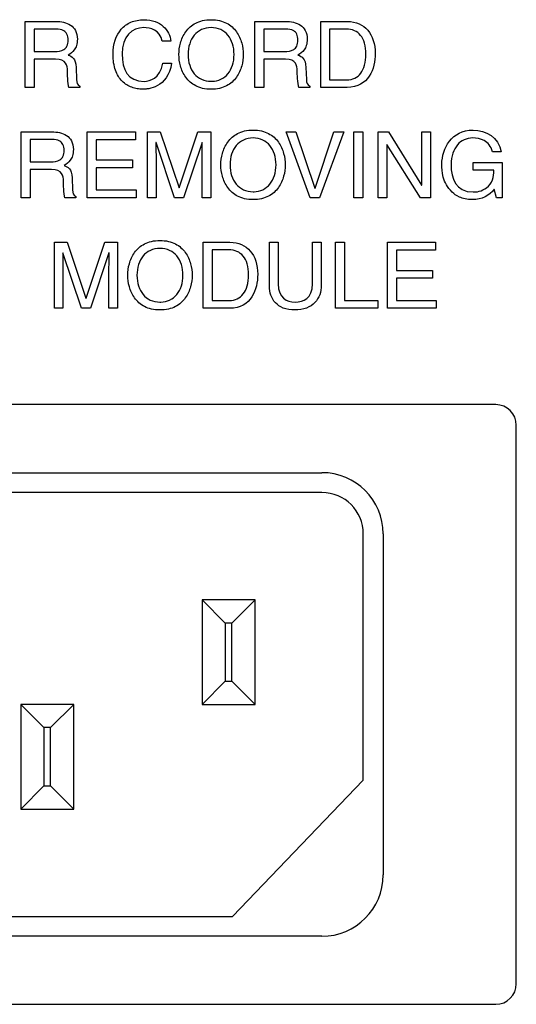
# Model space of a CAD drawing. Header units: inches. Extents: x 0 to 34, y 0 to 22.
# Tile 67 of 76: x 28.283 to 28.658, y 16.067 to 16.811. Entities that reach past the tile are written whole.
import ezdxf

# ---------------------------------------------------------------- set-up
doc = ezdxf.new("R2010")
doc.units = ezdxf.units.IN
doc.header["$LTSCALE"] = 1.87
doc.header["$MEASUREMENT"] = 0
doc.layers.get('0').update_dxf_attribs({"linetype": 'CONTINUOUS'})
doc.layers.add('DATUMCURVES', color=7, linetype='CONTINUOUS')

msp = doc.modelspace()

# ---------------------------------------------------------------- linework, layer by layer
at = {"color": 7, "linetype": 'CONTINUOUS'}
for p, q in [((28.64219, 16.51993), (27.96453, 16.51994)), ((28.65769, 16.08268), (28.65769, 16.50443)), ((28.09611, 16.46856), (28.51086, 16.46856)), ((28.51086, 16.45356), (28.09611, 16.45356)), ((28.54211, 16.23628), (28.54211, 16.42231)), ((28.55711, 16.42231), (28.55711, 16.16481)), ((28.42036, 16.37256), (28.42036, 16.29356)), ((28.43786, 16.35506), (28.42036, 16.37256)), ((28.46036, 16.37256), (28.42036, 16.37256)), ((28.44286, 16.35506), (28.46036, 16.37256)), ((28.46036, 16.29356), (28.46036, 16.37256)), ((28.43786, 16.35506), (28.43786, 16.31106)), ((28.44286, 16.35506), (28.43786, 16.35506)), ((28.44286, 16.31106), (28.44286, 16.35506)), ((28.43786, 16.31106), (28.42036, 16.29356)), ((28.43786, 16.31106), (28.44286, 16.31106)), ((28.44286, 16.31106), (28.46036, 16.29356)), ((28.28336, 16.29356), (28.28336, 16.21456)), ((28.30086, 16.27606), (28.28336, 16.29356)), ((28.32336, 16.29356), (28.28336, 16.29356)), ((28.30586, 16.27606), (28.32336, 16.29356)), ((28.32336, 16.21456), (28.32336, 16.29356)), ((28.42036, 16.29356), (28.46036, 16.29356)), ((28.30086, 16.27606), (28.30086, 16.23206)), ((28.30586, 16.27606), (28.30086, 16.27606)), ((28.30586, 16.23206), (28.30586, 16.27606)), ((28.44337, 16.13356), (28.54211, 16.23628)), ((28.30086, 16.23206), (28.28336, 16.21456)), ((28.30086, 16.23206), (28.30586, 16.23206)), ((28.30586, 16.23206), (28.32336, 16.21456)), ((28.28336, 16.21456), (28.32336, 16.21456)), ((28.16334, 16.13356), (28.44337, 16.13356)), ((28.51086, 16.11856), (28.09611, 16.11856)), ((27.96452, 16.06719), (28.64219, 16.06718))]:
    msp.add_line(p, q, dxfattribs=at)
for centre, radius, start, end in [((28.64219, 16.50443), 0.0155, 359.99914, 89.99914), ((28.51086, 16.42231), 0.04625, 359.99914, 89.99914), ((28.51086, 16.42231), 0.03125, 359.99914, 89.99914), ((28.51086, 16.16481), 0.04625, 269.99914, 359.99914), ((28.64219, 16.08268), 0.0155, 269.99914, 359.99914)]:
    msp.add_arc(centre, radius, start, end, dxfattribs=at)
at = {"layer": 'DATUMCURVES', "color": 40, "linetype": 'CONTINUOUS'}
for points in [[(28.28664, 16.75936, 3.55992), (28.28664, 16.75936, 3.55992), (28.28664, 16.80923, 3.55992), (28.28664, 16.80923, 3.55992)], [(28.28664, 16.80923, 3.55992), (28.28664, 16.80923, 3.55992), (28.3097, 16.80923, 3.55992), (28.3097, 16.80923, 3.55992)], [(28.46025, 16.75936, 3.55992), (28.46025, 16.75936, 3.55992), (28.46025, 16.80922, 3.55992), (28.46025, 16.80922, 3.55992)], [(28.46025, 16.80922, 3.55992), (28.46025, 16.80922, 3.55992), (28.48331, 16.80922, 3.55992), (28.48331, 16.80922, 3.55992)], [(28.5099, 16.80922, 3.55992), (28.5099, 16.80922, 3.55992), (28.53011, 16.80922, 3.55992), (28.53011, 16.80922, 3.55992)], [(28.5099, 16.75936, 3.55992), (28.5099, 16.75936, 3.55992), (28.5099, 16.80922, 3.55992), (28.5099, 16.80922, 3.55992)], [(28.31018, 16.80346, 3.55992), (28.31018, 16.80346, 3.55992), (28.29338, 16.80346, 3.55992), (28.29338, 16.80346, 3.55992)], [(28.29338, 16.80346, 3.55992), (28.29338, 16.80346, 3.55992), (28.29338, 16.78652, 3.55992), (28.29338, 16.78652, 3.55992)], [(28.37629, 16.80457, 3.55992), (28.36726, 16.80457, 3.55992), (28.35997, 16.7979, 3.55992), (28.35997, 16.78478, 3.55992)], [(28.39025, 16.79422, 3.55992), (28.38837, 16.80297, 3.55992), (28.38108, 16.80457, 3.55992), (28.37629, 16.80457, 3.55992)], [(28.48379, 16.80346, 3.55992), (28.48379, 16.80346, 3.55992), (28.46699, 16.80346, 3.55992), (28.46699, 16.80346, 3.55992)], [(28.46699, 16.80346, 3.55992), (28.46699, 16.80346, 3.55992), (28.46699, 16.78651, 3.55992), (28.46699, 16.78651, 3.55992)], [(28.52921, 16.80346, 3.55992), (28.52921, 16.80346, 3.55992), (28.51664, 16.80346, 3.55992), (28.51664, 16.80346, 3.55992)], [(28.51664, 16.80346, 3.55992), (28.51664, 16.80346, 3.55992), (28.51664, 16.76512, 3.55992), (28.51664, 16.76512, 3.55992)], [(28.39678, 16.79422, 3.55992), (28.39678, 16.79422, 3.55992), (28.39025, 16.79422, 3.55992), (28.39025, 16.79422, 3.55992)], [(28.29338, 16.78652, 3.55992), (28.29338, 16.78652, 3.55992), (28.309, 16.78652, 3.55992), (28.309, 16.78652, 3.55992)], [(28.46699, 16.78651, 3.55992), (28.46699, 16.78651, 3.55992), (28.48261, 16.78651, 3.55992), (28.48261, 16.78651, 3.55992)], [(28.3097, 16.78075, 3.55992), (28.3097, 16.78075, 3.55992), (28.29338, 16.78075, 3.55992), (28.29338, 16.78075, 3.55992)], [(28.29338, 16.78075, 3.55992), (28.29338, 16.78075, 3.55992), (28.29338, 16.75936, 3.55992), (28.29338, 16.75936, 3.55992)], [(28.31858, 16.77186, 3.55992), (28.31858, 16.77596, 3.55992), (28.31775, 16.78075, 3.55992), (28.3097, 16.78075, 3.55992)], [(28.31914, 16.78388, 3.55992), (28.32199, 16.78269, 3.55992), (28.32483, 16.78145, 3.55992), (28.32511, 16.7745, 3.55992)], [(28.35997, 16.78478, 3.55992), (28.35997, 16.77304, 3.55992), (28.36414, 16.76401, 3.55992), (28.3765, 16.76401, 3.55992)], [(28.46699, 16.78075, 3.55992), (28.46699, 16.78075, 3.55992), (28.46698, 16.75936, 3.55992), (28.46698, 16.75936, 3.55992)], [(28.48331, 16.78075, 3.55992), (28.48331, 16.78075, 3.55992), (28.46699, 16.78075, 3.55992), (28.46699, 16.78075, 3.55992)], [(28.49219, 16.77186, 3.55992), (28.49219, 16.77596, 3.55992), (28.49136, 16.78075, 3.55992), (28.48331, 16.78075, 3.55992)], [(28.49275, 16.78387, 3.55992), (28.4956, 16.78269, 3.55992), (28.49844, 16.78144, 3.55992), (28.49872, 16.7745, 3.55992)], [(28.31976, 16.75936, 3.55992), (28.31879, 16.76242, 3.55992), (28.31858, 16.76999, 3.55992), (28.31858, 16.77186, 3.55992)], [(28.32511, 16.7745, 3.55992), (28.32511, 16.7745, 3.55992), (28.32553, 16.76547, 3.55992), (28.32553, 16.76547, 3.55992)], [(28.3765, 16.76401, 3.55992), (28.38087, 16.76401, 3.55992), (28.38845, 16.7661, 3.55992), (28.39073, 16.7777, 3.55992)], [(28.39073, 16.7777, 3.55992), (28.39073, 16.7777, 3.55992), (28.39727, 16.7777, 3.55992), (28.39727, 16.7777, 3.55992)], [(28.49337, 16.75936, 3.55992), (28.4924, 16.76241, 3.55992), (28.49219, 16.76998, 3.55992), (28.49219, 16.77186, 3.55992)], [(28.49872, 16.7745, 3.55992), (28.49872, 16.7745, 3.55992), (28.49914, 16.76547, 3.55992), (28.49914, 16.76547, 3.55992)], [(28.32553, 16.76547, 3.55992), (28.3256, 16.7627, 3.55992), (28.32595, 16.76165, 3.55992), (28.32803, 16.76047, 3.55992)], [(28.49914, 16.76547, 3.55992), (28.49921, 16.76269, 3.55992), (28.49955, 16.76165, 3.55992), (28.50164, 16.76047, 3.55992)], [(28.51664, 16.76512, 3.55992), (28.51664, 16.76512, 3.55992), (28.52969, 16.76512, 3.55992), (28.52969, 16.76512, 3.55992)], [(28.29338, 16.75936, 3.55992), (28.29338, 16.75936, 3.55992), (28.28664, 16.75936, 3.55992), (28.28664, 16.75936, 3.55992)], [(28.32803, 16.75936, 3.55992), (28.32803, 16.75936, 3.55992), (28.31976, 16.75936, 3.55992), (28.31976, 16.75936, 3.55992)], [(28.32803, 16.76047, 3.55992), (28.32803, 16.76047, 3.55992), (28.32803, 16.75936, 3.55992), (28.32803, 16.75936, 3.55992)], [(28.46698, 16.75936, 3.55992), (28.46698, 16.75936, 3.55992), (28.46025, 16.75936, 3.55992), (28.46025, 16.75936, 3.55992)], [(28.50164, 16.75936, 3.55992), (28.50164, 16.75936, 3.55992), (28.49337, 16.75936, 3.55992), (28.49337, 16.75936, 3.55992)], [(28.50164, 16.76047, 3.55992), (28.50164, 16.76047, 3.55992), (28.50164, 16.75936, 3.55992), (28.50164, 16.75936, 3.55992)], [(28.52983, 16.75936, 3.55992), (28.52983, 16.75936, 3.55992), (28.5099, 16.75936, 3.55992), (28.5099, 16.75936, 3.55992)], [(28.28362, 16.67603, 3.55992), (28.28362, 16.67603, 3.55992), (28.28362, 16.72589, 3.55992), (28.28362, 16.72589, 3.55992)], [(28.28362, 16.72589, 3.55992), (28.28362, 16.72589, 3.55992), (28.30667, 16.72589, 3.55992), (28.30667, 16.72589, 3.55992)], [(28.33361, 16.67603, 3.55992), (28.33361, 16.67603, 3.55992), (28.33362, 16.72589, 3.55992), (28.33362, 16.72589, 3.55992)], [(28.33362, 16.72589, 3.55992), (28.33362, 16.72589, 3.55992), (28.36993, 16.72589, 3.55992), (28.36993, 16.72589, 3.55992)], [(28.36993, 16.72589, 3.55992), (28.36993, 16.72589, 3.55992), (28.36993, 16.71992, 3.55992), (28.36993, 16.71992, 3.55992)], [(28.37903, 16.67603, 3.55992), (28.37903, 16.67603, 3.55992), (28.37903, 16.72589, 3.55992), (28.37903, 16.72589, 3.55992)], [(28.37903, 16.72589, 3.55992), (28.37903, 16.72589, 3.55992), (28.38869, 16.72589, 3.55992), (28.38869, 16.72589, 3.55992)], [(28.38869, 16.72589, 3.55992), (28.38869, 16.72589, 3.55992), (28.40292, 16.68373, 3.55992), (28.40292, 16.68373, 3.55992)], [(28.40306, 16.68373, 3.55992), (28.40306, 16.68373, 3.55992), (28.41723, 16.72589, 3.55992), (28.41723, 16.72589, 3.55992)], [(28.41723, 16.72589, 3.55992), (28.41723, 16.72589, 3.55992), (28.42681, 16.72589, 3.55992), (28.42681, 16.72589, 3.55992)], [(28.42681, 16.72589, 3.55992), (28.42681, 16.72589, 3.55992), (28.42681, 16.67603, 3.55992), (28.42681, 16.67603, 3.55992)], [(28.50195, 16.67603, 3.55992), (28.50195, 16.67603, 3.55992), (28.48376, 16.72589, 3.55992), (28.48376, 16.72589, 3.55992)], [(28.48376, 16.72589, 3.55992), (28.48376, 16.72589, 3.55992), (28.49126, 16.72589, 3.55992), (28.49126, 16.72589, 3.55992)], [(28.49126, 16.72589, 3.55992), (28.49126, 16.72589, 3.55992), (28.50549, 16.68339, 3.55992), (28.50549, 16.68339, 3.55992)], [(28.50563, 16.68339, 3.55992), (28.50563, 16.68339, 3.55992), (28.51973, 16.72589, 3.55992), (28.51973, 16.72589, 3.55992)], [(28.5273, 16.72589, 3.55992), (28.5273, 16.72589, 3.55992), (28.5091, 16.67603, 3.55992), (28.5091, 16.67603, 3.55992)], [(28.51973, 16.72589, 3.55992), (28.51973, 16.72589, 3.55992), (28.5273, 16.72589, 3.55992), (28.5273, 16.72589, 3.55992)], [(28.535, 16.67603, 3.55992), (28.535, 16.67603, 3.55992), (28.535, 16.72589, 3.55992), (28.535, 16.72589, 3.55992)], [(28.535, 16.72589, 3.55992), (28.535, 16.72589, 3.55992), (28.54174, 16.72589, 3.55992), (28.54174, 16.72589, 3.55992)], [(28.54174, 16.72589, 3.55992), (28.54174, 16.72589, 3.55992), (28.54174, 16.67603, 3.55992), (28.54174, 16.67603, 3.55992)], [(28.55327, 16.67603, 3.55992), (28.55327, 16.67603, 3.55992), (28.55327, 16.72589, 3.55992), (28.55327, 16.72589, 3.55992)], [(28.55327, 16.72589, 3.55992), (28.55327, 16.72589, 3.55992), (28.56125, 16.72589, 3.55992), (28.56125, 16.72589, 3.55992)], [(28.56125, 16.72589, 3.55992), (28.56125, 16.72589, 3.55992), (28.58619, 16.68561, 3.55992), (28.58619, 16.68561, 3.55992)], [(28.58632, 16.72589, 3.55992), (28.58632, 16.72589, 3.55992), (28.59285, 16.72589, 3.55992), (28.59285, 16.72589, 3.55992)], [(28.58632, 16.68561, 3.55992), (28.58632, 16.68561, 3.55992), (28.58632, 16.72589, 3.55992), (28.58632, 16.72589, 3.55992)], [(28.59285, 16.72589, 3.55992), (28.59285, 16.72589, 3.55992), (28.59285, 16.67603, 3.55992), (28.59285, 16.67603, 3.55992)], [(28.60146, 16.70137, 3.55992), (28.60146, 16.71352, 3.55992), (28.60882, 16.72721, 3.55992), (28.62507, 16.72721, 3.55992)], [(28.62507, 16.72721, 3.55992), (28.63438, 16.72721, 3.55992), (28.64473, 16.72193, 3.55992), (28.64618, 16.71075, 3.55992)], [(28.30716, 16.72013, 3.55992), (28.30716, 16.72013, 3.55992), (28.29035, 16.72013, 3.55992), (28.29035, 16.72013, 3.55992)], [(28.29035, 16.72013, 3.55992), (28.29035, 16.72013, 3.55992), (28.29035, 16.70318, 3.55992), (28.29035, 16.70318, 3.55992)], [(28.36993, 16.71992, 3.55992), (28.36993, 16.71992, 3.55992), (28.34035, 16.71992, 3.55992), (28.34035, 16.71992, 3.55992)], [(28.34035, 16.71992, 3.55992), (28.34035, 16.71992, 3.55992), (28.34035, 16.70464, 3.55992), (28.34035, 16.70464, 3.55992)], [(28.38556, 16.71783, 3.55992), (28.38556, 16.71783, 3.55992), (28.38542, 16.71783, 3.55992), (28.38542, 16.71783, 3.55992)], [(28.38542, 16.71783, 3.55992), (28.38542, 16.71325, 3.55992), (28.38556, 16.70693, 3.55992), (28.38556, 16.70547, 3.55992)], [(28.39959, 16.67603, 3.55992), (28.39959, 16.67603, 3.55992), (28.38556, 16.71783, 3.55992), (28.38556, 16.71783, 3.55992)], [(28.42028, 16.7179, 3.55992), (28.42028, 16.7179, 3.55992), (28.40625, 16.67603, 3.55992), (28.40625, 16.67603, 3.55992)], [(28.42028, 16.70547, 3.55992), (28.42028, 16.70693, 3.55992), (28.42042, 16.71325, 3.55992), (28.42042, 16.7179, 3.55992)], [(28.42042, 16.7179, 3.55992), (28.42042, 16.7179, 3.55992), (28.42028, 16.7179, 3.55992), (28.42028, 16.7179, 3.55992)], [(28.55993, 16.7163, 3.55992), (28.55993, 16.7163, 3.55992), (28.55979, 16.7163, 3.55992), (28.55979, 16.7163, 3.55992)], [(28.55979, 16.7163, 3.55992), (28.55979, 16.7163, 3.55992), (28.55979, 16.67603, 3.55992), (28.55979, 16.67603, 3.55992)], [(28.58528, 16.67603, 3.55992), (28.58528, 16.67603, 3.55992), (28.55993, 16.7163, 3.55992), (28.55993, 16.7163, 3.55992)], [(28.34035, 16.70464, 3.55992), (28.34035, 16.70464, 3.55992), (28.36764, 16.70464, 3.55992), (28.36764, 16.70464, 3.55992)], [(28.36764, 16.70464, 3.55992), (28.36764, 16.70464, 3.55992), (28.36764, 16.69867, 3.55992), (28.36764, 16.69867, 3.55992)], [(28.38556, 16.70547, 3.55992), (28.38556, 16.70547, 3.55992), (28.38556, 16.67603, 3.55992), (28.38556, 16.67603, 3.55992)], [(28.42028, 16.67603, 3.55992), (28.42028, 16.67603, 3.55992), (28.42028, 16.70547, 3.55992), (28.42028, 16.70547, 3.55992)], [(28.64618, 16.71075, 3.55992), (28.64618, 16.71075, 3.55992), (28.63966, 16.71075, 3.55992), (28.63966, 16.71075, 3.55992)], [(28.29035, 16.70318, 3.55992), (28.29035, 16.70318, 3.55992), (28.30598, 16.70318, 3.55992), (28.30598, 16.70318, 3.55992)], [(28.30667, 16.69742, 3.55992), (28.30667, 16.69742, 3.55992), (28.29035, 16.69742, 3.55992), (28.29035, 16.69742, 3.55992)], [(28.29035, 16.69742, 3.55992), (28.29035, 16.69742, 3.55992), (28.29035, 16.67603, 3.55992), (28.29035, 16.67603, 3.55992)], [(28.31556, 16.68853, 3.55992), (28.31556, 16.69263, 3.55992), (28.31473, 16.69742, 3.55992), (28.30667, 16.69742, 3.55992)], [(28.31612, 16.70054, 3.55992), (28.31896, 16.69936, 3.55992), (28.32181, 16.69811, 3.55992), (28.32209, 16.69117, 3.55992)], [(28.36764, 16.69867, 3.55992), (28.36764, 16.69867, 3.55992), (28.34035, 16.69867, 3.55992), (28.34035, 16.69867, 3.55992)], [(28.34035, 16.69867, 3.55992), (28.34035, 16.69867, 3.55992), (28.34035, 16.682, 3.55992), (28.34035, 16.682, 3.55992)], [(28.60841, 16.70103, 3.55992), (28.60841, 16.69089, 3.55992), (28.61174, 16.68047, 3.55992), (28.625, 16.68047, 3.55992)], [(28.62514, 16.70269, 3.55992), (28.62514, 16.70269, 3.55992), (28.64702, 16.70269, 3.55992), (28.64702, 16.70269, 3.55992)], [(28.62514, 16.69693, 3.55992), (28.62514, 16.69693, 3.55992), (28.62514, 16.70269, 3.55992), (28.62514, 16.70269, 3.55992)], [(28.6407, 16.69693, 3.55992), (28.6407, 16.69693, 3.55992), (28.62514, 16.69693, 3.55992), (28.62514, 16.69693, 3.55992)], [(28.64702, 16.70269, 3.55992), (28.64702, 16.70269, 3.55992), (28.64702, 16.67602, 3.55992), (28.64702, 16.67602, 3.55992)], [(28.32209, 16.69117, 3.55992), (28.32209, 16.69117, 3.55992), (28.32251, 16.68214, 3.55992), (28.32251, 16.68214, 3.55992)], [(28.31674, 16.67603, 3.55992), (28.31577, 16.67908, 3.55992), (28.31556, 16.68665, 3.55992), (28.31556, 16.68853, 3.55992)], [(28.32251, 16.68214, 3.55992), (28.32257, 16.67936, 3.55992), (28.32292, 16.67832, 3.55992), (28.325, 16.67714, 3.55992)], [(28.34035, 16.682, 3.55992), (28.34035, 16.682, 3.55992), (28.37042, 16.682, 3.55992), (28.37042, 16.682, 3.55992)], [(28.37042, 16.682, 3.55992), (28.37042, 16.682, 3.55992), (28.37042, 16.67603, 3.55992), (28.37042, 16.67603, 3.55992)], [(28.40292, 16.68373, 3.55992), (28.40292, 16.68373, 3.55992), (28.40306, 16.68373, 3.55992), (28.40306, 16.68373, 3.55992)], [(28.50549, 16.68339, 3.55992), (28.50549, 16.68339, 3.55992), (28.50563, 16.68339, 3.55992), (28.50563, 16.68339, 3.55992)], [(28.58619, 16.68561, 3.55992), (28.58619, 16.68561, 3.55992), (28.58632, 16.68561, 3.55992), (28.58632, 16.68561, 3.55992)], [(28.64105, 16.68248, 3.55992), (28.63764, 16.67776, 3.55992), (28.63139, 16.67471, 3.55992), (28.62459, 16.67471, 3.55992)], [(28.64264, 16.67602, 3.55992), (28.64264, 16.67602, 3.55992), (28.64105, 16.68248, 3.55992), (28.64105, 16.68248, 3.55992)], [(28.29035, 16.67603, 3.55992), (28.29035, 16.67603, 3.55992), (28.28362, 16.67603, 3.55992), (28.28362, 16.67603, 3.55992)], [(28.325, 16.67603, 3.55992), (28.325, 16.67603, 3.55992), (28.31674, 16.67603, 3.55992), (28.31674, 16.67603, 3.55992)], [(28.325, 16.67714, 3.55992), (28.325, 16.67714, 3.55992), (28.325, 16.67603, 3.55992), (28.325, 16.67603, 3.55992)], [(28.37042, 16.67603, 3.55992), (28.37042, 16.67603, 3.55992), (28.33361, 16.67603, 3.55992), (28.33361, 16.67603, 3.55992)], [(28.38556, 16.67603, 3.55992), (28.38556, 16.67603, 3.55992), (28.37903, 16.67603, 3.55992), (28.37903, 16.67603, 3.55992)], [(28.40625, 16.67603, 3.55992), (28.40625, 16.67603, 3.55992), (28.39959, 16.67603, 3.55992), (28.39959, 16.67603, 3.55992)], [(28.42681, 16.67603, 3.55992), (28.42681, 16.67603, 3.55992), (28.42028, 16.67603, 3.55992), (28.42028, 16.67603, 3.55992)], [(28.5091, 16.67603, 3.55992), (28.5091, 16.67603, 3.55992), (28.50195, 16.67603, 3.55992), (28.50195, 16.67603, 3.55992)], [(28.54174, 16.67603, 3.55992), (28.54174, 16.67603, 3.55992), (28.535, 16.67603, 3.55992), (28.535, 16.67603, 3.55992)], [(28.55979, 16.67603, 3.55992), (28.55979, 16.67603, 3.55992), (28.55327, 16.67603, 3.55992), (28.55327, 16.67603, 3.55992)], [(28.59285, 16.67603, 3.55992), (28.59285, 16.67603, 3.55992), (28.58528, 16.67603, 3.55992), (28.58528, 16.67603, 3.55992)], [(28.64702, 16.67602, 3.55992), (28.64702, 16.67602, 3.55992), (28.64264, 16.67602, 3.55992), (28.64264, 16.67602, 3.55992)], [(28.30872, 16.5927, 3.55992), (28.30872, 16.5927, 3.55992), (28.30872, 16.64256, 3.55992), (28.30872, 16.64256, 3.55992)], [(28.30872, 16.64256, 3.55992), (28.30872, 16.64256, 3.55992), (28.31837, 16.64256, 3.55992), (28.31837, 16.64256, 3.55992)], [(28.31837, 16.64256, 3.55992), (28.31837, 16.64256, 3.55992), (28.33261, 16.6004, 3.55992), (28.33261, 16.6004, 3.55992)], [(28.33275, 16.6004, 3.55992), (28.33275, 16.6004, 3.55992), (28.34692, 16.64256, 3.55992), (28.34692, 16.64256, 3.55992)], [(28.34692, 16.64256, 3.55992), (28.34692, 16.64256, 3.55992), (28.3565, 16.64256, 3.55992), (28.3565, 16.64256, 3.55992)], [(28.3565, 16.64256, 3.55992), (28.3565, 16.64256, 3.55992), (28.3565, 16.5927, 3.55992), (28.3565, 16.5927, 3.55992)], [(28.42115, 16.64256, 3.55992), (28.42115, 16.64256, 3.55992), (28.44136, 16.64256, 3.55992), (28.44136, 16.64256, 3.55992)], [(28.42115, 16.59269, 3.55992), (28.42115, 16.59269, 3.55992), (28.42115, 16.64256, 3.55992), (28.42115, 16.64256, 3.55992)], [(28.44046, 16.63679, 3.55992), (28.44046, 16.63679, 3.55992), (28.42789, 16.63679, 3.55992), (28.42789, 16.63679, 3.55992)], [(28.42789, 16.63679, 3.55992), (28.42789, 16.63679, 3.55992), (28.42789, 16.59846, 3.55992), (28.42789, 16.59846, 3.55992)], [(28.47115, 16.60929, 3.55992), (28.47115, 16.60929, 3.55992), (28.47115, 16.64256, 3.55992), (28.47115, 16.64256, 3.55992)], [(28.47115, 16.64256, 3.55992), (28.47115, 16.64256, 3.55992), (28.47788, 16.64256, 3.55992), (28.47788, 16.64256, 3.55992)], [(28.47788, 16.64256, 3.55992), (28.47788, 16.64256, 3.55992), (28.47788, 16.61117, 3.55992), (28.47788, 16.61117, 3.55992)], [(28.50365, 16.61103, 3.55992), (28.50365, 16.61103, 3.55992), (28.50365, 16.64256, 3.55992), (28.50365, 16.64256, 3.55992)], [(28.50365, 16.64256, 3.55992), (28.50365, 16.64256, 3.55992), (28.51039, 16.64256, 3.55992), (28.51039, 16.64256, 3.55992)], [(28.51039, 16.64256, 3.55992), (28.51039, 16.64256, 3.55992), (28.51039, 16.61019, 3.55992), (28.51039, 16.61019, 3.55992)], [(28.52108, 16.59269, 3.55992), (28.52108, 16.59269, 3.55992), (28.52108, 16.64256, 3.55992), (28.52108, 16.64256, 3.55992)], [(28.52108, 16.64256, 3.55992), (28.52108, 16.64256, 3.55992), (28.52781, 16.64256, 3.55992), (28.52781, 16.64256, 3.55992)], [(28.52781, 16.64256, 3.55992), (28.52781, 16.64256, 3.55992), (28.52781, 16.59866, 3.55992), (28.52781, 16.59866, 3.55992)], [(28.56038, 16.59269, 3.55992), (28.56038, 16.59269, 3.55992), (28.56038, 16.64255, 3.55992), (28.56038, 16.64255, 3.55992)], [(28.56038, 16.64255, 3.55992), (28.56038, 16.64255, 3.55992), (28.5967, 16.64255, 3.55992), (28.5967, 16.64255, 3.55992)], [(28.5967, 16.64255, 3.55992), (28.5967, 16.64255, 3.55992), (28.5967, 16.63658, 3.55992), (28.5967, 16.63658, 3.55992)], [(28.31525, 16.6345, 3.55992), (28.31525, 16.6345, 3.55992), (28.31511, 16.6345, 3.55992), (28.31511, 16.6345, 3.55992)], [(28.31511, 16.6345, 3.55992), (28.31511, 16.62992, 3.55992), (28.31525, 16.6236, 3.55992), (28.31525, 16.62214, 3.55992)], [(28.32928, 16.5927, 3.55992), (28.32928, 16.5927, 3.55992), (28.31525, 16.6345, 3.55992), (28.31525, 16.6345, 3.55992)], [(28.34997, 16.63457, 3.55992), (28.34997, 16.63457, 3.55992), (28.33594, 16.5927, 3.55992), (28.33594, 16.5927, 3.55992)], [(28.34997, 16.62214, 3.55992), (28.34997, 16.6236, 3.55992), (28.35011, 16.62992, 3.55992), (28.35011, 16.63457, 3.55992)], [(28.35011, 16.63457, 3.55992), (28.35011, 16.63457, 3.55992), (28.34997, 16.63457, 3.55992), (28.34997, 16.63457, 3.55992)], [(28.5967, 16.63658, 3.55992), (28.5967, 16.63658, 3.55992), (28.56712, 16.63658, 3.55992), (28.56712, 16.63658, 3.55992)], [(28.56712, 16.63658, 3.55992), (28.56712, 16.63658, 3.55992), (28.56712, 16.6213, 3.55992), (28.56712, 16.6213, 3.55992)], [(28.31525, 16.62214, 3.55992), (28.31525, 16.62214, 3.55992), (28.31525, 16.5927, 3.55992), (28.31525, 16.5927, 3.55992)], [(28.34997, 16.5927, 3.55992), (28.34997, 16.5927, 3.55992), (28.34997, 16.62214, 3.55992), (28.34997, 16.62214, 3.55992)], [(28.56712, 16.6213, 3.55992), (28.56712, 16.6213, 3.55992), (28.59441, 16.6213, 3.55992), (28.59441, 16.6213, 3.55992)], [(28.59441, 16.61533, 3.55992), (28.59441, 16.61533, 3.55992), (28.56712, 16.61533, 3.55992), (28.56712, 16.61533, 3.55992)], [(28.56712, 16.61533, 3.55992), (28.56712, 16.61533, 3.55992), (28.56712, 16.59866, 3.55992), (28.56712, 16.59866, 3.55992)], [(28.59441, 16.6213, 3.55992), (28.59441, 16.6213, 3.55992), (28.59441, 16.61533, 3.55992), (28.59441, 16.61533, 3.55992)], [(28.33261, 16.6004, 3.55992), (28.33261, 16.6004, 3.55992), (28.33275, 16.6004, 3.55992), (28.33275, 16.6004, 3.55992)], [(28.31525, 16.5927, 3.55992), (28.31525, 16.5927, 3.55992), (28.30872, 16.5927, 3.55992), (28.30872, 16.5927, 3.55992)], [(28.33594, 16.5927, 3.55992), (28.33594, 16.5927, 3.55992), (28.32928, 16.5927, 3.55992), (28.32928, 16.5927, 3.55992)], [(28.3565, 16.5927, 3.55992), (28.3565, 16.5927, 3.55992), (28.34997, 16.5927, 3.55992), (28.34997, 16.5927, 3.55992)], [(28.44108, 16.59269, 3.55992), (28.44108, 16.59269, 3.55992), (28.42115, 16.59269, 3.55992), (28.42115, 16.59269, 3.55992)], [(28.42789, 16.59846, 3.55992), (28.42789, 16.59846, 3.55992), (28.44094, 16.59846, 3.55992), (28.44094, 16.59846, 3.55992)], [(28.55309, 16.59269, 3.55992), (28.55309, 16.59269, 3.55992), (28.52108, 16.59269, 3.55992), (28.52108, 16.59269, 3.55992)], [(28.52781, 16.59866, 3.55992), (28.52781, 16.59866, 3.55992), (28.55309, 16.59866, 3.55992), (28.55309, 16.59866, 3.55992)], [(28.55309, 16.59866, 3.55992), (28.55309, 16.59866, 3.55992), (28.55309, 16.59269, 3.55992), (28.55309, 16.59269, 3.55992)], [(28.59719, 16.59269, 3.55992), (28.59719, 16.59269, 3.55992), (28.56038, 16.59269, 3.55992), (28.56038, 16.59269, 3.55992)], [(28.56712, 16.59866, 3.55992), (28.56712, 16.59866, 3.55992), (28.59719, 16.59866, 3.55992), (28.59719, 16.59866, 3.55992)], [(28.59719, 16.59866, 3.55992), (28.59719, 16.59866, 3.55992), (28.59719, 16.59269, 3.55992), (28.59719, 16.59269, 3.55992)]]:
    msp.add_open_spline(points, degree=3, dxfattribs=at)
for points, knots in [([(28.3097, 16.80923, 3.55992), (28.31379, 16.80923, 3.55992), (28.31994, 16.80809, 3.55992), (28.32506, 16.80289, 3.55992), (28.32643, 16.79657, 3.55992), (28.32561, 16.7908, 3.55992), (28.32334, 16.78658, 3.55992), (28.32074, 16.78481, 3.55992), (28.31914, 16.78388, 3.55992)], [0, 0, 0, 0, 0.294562, 0.441843, 0.589124, 0.691843, 0.794562, 1, 1, 1, 1]), ([(28.35303, 16.78457, 3.55992), (28.35303, 16.79224, 3.55992), (28.35637, 16.80198, 3.55992), (28.36602, 16.80922, 3.55992), (28.37594, 16.81112, 3.55992), (28.38525, 16.80954, 3.55992), (28.39337, 16.80451, 3.55992), (28.39629, 16.79839, 3.55992), (28.39678, 16.79422, 3.55992)], [0, 0, 0, 0, 0.265273, 0.39791, 0.530546, 0.64791, 0.765273, 1, 1, 1, 1]), ([(28.42712, 16.75804, 3.55992), (28.42492, 16.75804, 3.55992), (28.4205, 16.75852, 3.55992), (28.41358, 16.7611, 3.55992), (28.4074, 16.76678, 3.55992), (28.40353, 16.77571, 3.55992), (28.40246, 16.78429, 3.55992), (28.40353, 16.79288, 3.55992), (28.4074, 16.80181, 3.55992), (28.41358, 16.80747, 3.55992), (28.4205, 16.81006, 3.55992), (28.42492, 16.81054, 3.55992), (28.42713, 16.81054, 3.55992)], [0, 0, 0, 0, 0.06249, 0.12498, 0.24996, 0.37494, 0.499919, 0.62494, 0.74996, 0.87498, 0.93749, 1, 1, 1, 1]), ([(28.42713, 16.81054, 3.55992), (28.42933, 16.81054, 3.55992), (28.43375, 16.81006, 3.55992), (28.44067, 16.80747, 3.55992), (28.44685, 16.80181, 3.55992), (28.45072, 16.79287, 3.55992), (28.45179, 16.78429, 3.55992), (28.45072, 16.7757, 3.55992), (28.44685, 16.76678, 3.55992), (28.44067, 16.7611, 3.55992), (28.43375, 16.75852, 3.55992), (28.42933, 16.75804, 3.55992), (28.42712, 16.75804, 3.55992)], [0, 0, 0, 0, 0.06251, 0.12502, 0.25004, 0.37506, 0.500081, 0.62506, 0.75004, 0.87502, 0.93751, 1, 1, 1, 1]), ([(28.48331, 16.80922, 3.55992), (28.4874, 16.80922, 3.55992), (28.49355, 16.80808, 3.55992), (28.49867, 16.80289, 3.55992), (28.50004, 16.79657, 3.55992), (28.49922, 16.7908, 3.55992), (28.49695, 16.78658, 3.55992), (28.49435, 16.78481, 3.55992), (28.49275, 16.78387, 3.55992)], [0, 0, 0, 0, 0.294562, 0.441843, 0.589124, 0.691843, 0.794562, 1, 1, 1, 1]), ([(28.53011, 16.80922, 3.55992), (28.5431, 16.80922, 3.55992), (28.55731, 16.79203, 3.55992), (28.54622, 16.75936, 3.55992), (28.52983, 16.75936, 3.55992)], [0, 0, 0, 0, 0.562507, 1, 1, 1, 1]), ([(28.309, 16.78652, 3.55992), (28.31147, 16.78652, 3.55992), (28.31527, 16.78705, 3.55992), (28.31849, 16.79026, 3.55992), (28.31948, 16.79522, 3.55992), (28.31844, 16.80013, 3.55992), (28.31521, 16.80316, 3.55992), (28.31185, 16.80346, 3.55992), (28.31018, 16.80346, 3.55992)], [0, 0, 0, 0, 0.244274, 0.366411, 0.488548, 0.616411, 0.744274, 1, 1, 1, 1]), ([(28.42713, 16.80457, 3.55992), (28.42457, 16.80457, 3.55992), (28.41947, 16.80349, 3.55992), (28.41406, 16.79919, 3.55992), (28.41057, 16.79275, 3.55992), (28.40936, 16.78429, 3.55992), (28.41057, 16.77583, 3.55992), (28.41406, 16.7694, 3.55992), (28.41947, 16.76508, 3.55992), (28.42483, 16.76396, 3.55992), (28.42764, 16.76402, 3.55992), (28.42789, 16.76403, 3.55992)], [0, 0, 0, 0, 0.12346, 0.246921, 0.370381, 0.493842, 0.617295, 0.740748, 0.864201, 0.987655, 1, 1, 1, 1]), ([(28.42789, 16.76403, 3.55992), (28.43019, 16.76412, 3.55992), (28.43496, 16.76522, 3.55992), (28.44019, 16.7694, 3.55992), (28.44368, 16.77583, 3.55992), (28.44489, 16.78429, 3.55992), (28.44368, 16.79274, 3.55992), (28.44019, 16.79919, 3.55992), (28.43478, 16.80349, 3.55992), (28.42968, 16.80457, 3.55992), (28.42713, 16.80457, 3.55992)], [0, 0, 0, 0, 0.113921, 0.240499, 0.367078, 0.493656, 0.620242, 0.746828, 0.873414, 1, 1, 1, 1]), ([(28.48261, 16.78651, 3.55992), (28.48508, 16.78651, 3.55992), (28.48888, 16.78704, 3.55992), (28.4921, 16.79026, 3.55992), (28.49309, 16.79522, 3.55992), (28.49204, 16.80013, 3.55992), (28.48882, 16.80316, 3.55992), (28.48546, 16.80346, 3.55992), (28.48379, 16.80346, 3.55992)], [0, 0, 0, 0, 0.244274, 0.366411, 0.488548, 0.616411, 0.744274, 1, 1, 1, 1]), ([(28.52969, 16.76512, 3.55992), (28.53407, 16.76512, 3.55992), (28.53948, 16.76776, 3.55992), (28.54342, 16.77575, 3.55992), (28.54449, 16.78458, 3.55992), (28.54342, 16.79331, 3.55992), (28.53939, 16.80103, 3.55992), (28.53379, 16.80346, 3.55992), (28.52921, 16.80346, 3.55992)], [0, 0, 0, 0, 0.250007, 0.37501, 0.500014, 0.62501, 0.750007, 1, 1, 1, 1]), ([(28.39727, 16.7777, 3.55992), (28.39588, 16.76829, 3.55992), (28.38909, 16.76092, 3.55992), (28.38091, 16.75849, 3.55992), (28.37719, 16.75807, 3.55992), (28.37422, 16.758, 3.55992), (28.37133, 16.75827, 3.55992), (28.36571, 16.75972, 3.55992), (28.35967, 16.76352, 3.55992), (28.35441, 16.77167, 3.55992), (28.35303, 16.77978, 3.55992), (28.35303, 16.78457, 3.55992)], [0, 0, 0, 0, 0.12443, 0.186645, 0.217752, 0.248859, 0.342752, 0.436645, 0.62443, 0.812215, 1, 1, 1, 1]), ([(28.30667, 16.72589, 3.55992), (28.31077, 16.72589, 3.55992), (28.31691, 16.72475, 3.55992), (28.32204, 16.71956, 3.55992), (28.32341, 16.71323, 3.55992), (28.32259, 16.70747, 3.55992), (28.32032, 16.70325, 3.55992), (28.31772, 16.70148, 3.55992), (28.31612, 16.70054, 3.55992)], [0, 0, 0, 0, 0.294562, 0.441843, 0.589124, 0.691843, 0.794562, 1, 1, 1, 1]), ([(28.45882, 16.67471, 3.55992), (28.45661, 16.67471, 3.55992), (28.45219, 16.67519, 3.55992), (28.44528, 16.67776, 3.55992), (28.4391, 16.68344, 3.55992), (28.43523, 16.69237, 3.55992), (28.43416, 16.70096, 3.55992), (28.43523, 16.70954, 3.55992), (28.4391, 16.71848, 3.55992), (28.44528, 16.72413, 3.55992), (28.45219, 16.72673, 3.55992), (28.45661, 16.72721, 3.55992), (28.45882, 16.72721, 3.55992)], [0, 0, 0, 0, 0.06249, 0.12498, 0.24996, 0.37494, 0.499919, 0.62494, 0.74996, 0.87498, 0.93749, 1, 1, 1, 1]), ([(28.45882, 16.72721, 3.55992), (28.46103, 16.72721, 3.55992), (28.46545, 16.72672, 3.55992), (28.47236, 16.72413, 3.55992), (28.47855, 16.71848, 3.55992), (28.48241, 16.70954, 3.55992), (28.48348, 16.70096, 3.55992), (28.48241, 16.69237, 3.55992), (28.47855, 16.68344, 3.55992), (28.47236, 16.67776, 3.55992), (28.46545, 16.67519, 3.55992), (28.46103, 16.67471, 3.55992), (28.45882, 16.67471, 3.55992)], [0, 0, 0, 0, 0.06251, 0.12502, 0.25004, 0.37506, 0.500081, 0.62506, 0.75004, 0.87502, 0.93751, 1, 1, 1, 1]), ([(28.30598, 16.70318, 3.55992), (28.30844, 16.70318, 3.55992), (28.31225, 16.70371, 3.55992), (28.31547, 16.70693, 3.55992), (28.31646, 16.71189, 3.55992), (28.31541, 16.7168, 3.55992), (28.31219, 16.71983, 3.55992), (28.30883, 16.72013, 3.55992), (28.30716, 16.72013, 3.55992)], [0, 0, 0, 0, 0.244274, 0.366411, 0.488548, 0.616411, 0.744274, 1, 1, 1, 1]), ([(28.45882, 16.72123, 3.55992), (28.45627, 16.72123, 3.55992), (28.45116, 16.72016, 3.55992), (28.44576, 16.71585, 3.55992), (28.44227, 16.70941, 3.55992), (28.44106, 16.70096, 3.55992), (28.44227, 16.6925, 3.55992), (28.44576, 16.68606, 3.55992), (28.45116, 16.68174, 3.55992), (28.45652, 16.68063, 3.55992), (28.45933, 16.68068, 3.55992), (28.45959, 16.6807, 3.55992)], [0, 0, 0, 0, 0.123461, 0.246921, 0.370382, 0.493842, 0.617296, 0.740749, 0.864202, 0.987655, 1, 1, 1, 1]), ([(28.45959, 16.6807, 3.55992), (28.46188, 16.68079, 3.55992), (28.46666, 16.68189, 3.55992), (28.47188, 16.68606, 3.55992), (28.47537, 16.6925, 3.55992), (28.47659, 16.70096, 3.55992), (28.47537, 16.70941, 3.55992), (28.47188, 16.71585, 3.55992), (28.46648, 16.72016, 3.55992), (28.46138, 16.72123, 3.55992), (28.45882, 16.72123, 3.55992)], [0, 0, 0, 0, 0.113921, 0.240499, 0.367078, 0.493656, 0.620242, 0.746828, 0.873414, 1, 1, 1, 1]), ([(28.63966, 16.71075, 3.55992), (28.63858, 16.71509, 3.55992), (28.6338, 16.72029, 3.55992), (28.62249, 16.72214, 3.55992), (28.61217, 16.71772, 3.55992), (28.60841, 16.70755, 3.55992), (28.60841, 16.70103, 3.55992)], [0, 0, 0, 0, 0.189904, 0.379808, 0.689904, 1, 1, 1, 1]), ([(28.62459, 16.67471, 3.55992), (28.62032, 16.67471, 3.55992), (28.61393, 16.6763, 3.55992), (28.60827, 16.68102, 3.55992), (28.60454, 16.68586, 3.55992), (28.60152, 16.69358, 3.55992), (28.60146, 16.69873, 3.55992), (28.60146, 16.70137, 3.55992)], [0, 0, 0, 0, 0.127232, 0.254464, 0.440848, 0.627232, 1, 1, 1, 1]), ([(28.625, 16.68047, 3.55992), (28.62625, 16.68047, 3.55992), (28.62944, 16.68053, 3.55992), (28.63595, 16.68344, 3.55992), (28.64023, 16.68945, 3.55992), (28.6407, 16.69425, 3.55992), (28.6407, 16.69693, 3.55992)], [0, 0, 0, 0, 0.2283, 0.456599, 0.7283, 1, 1, 1, 1]), ([(28.38851, 16.59138, 3.55992), (28.3863, 16.59138, 3.55992), (28.38188, 16.59186, 3.55992), (28.37497, 16.59443, 3.55992), (28.36879, 16.60011, 3.55992), (28.36492, 16.60904, 3.55992), (28.36385, 16.61763, 3.55992), (28.36492, 16.62621, 3.55992), (28.36879, 16.63515, 3.55992), (28.37497, 16.6408, 3.55992), (28.38188, 16.64339, 3.55992), (28.3863, 16.64388, 3.55992), (28.38851, 16.64388, 3.55992)], [0, 0, 0, 0, 0.06249, 0.12498, 0.24996, 0.37494, 0.499919, 0.62494, 0.74996, 0.87498, 0.93749, 1, 1, 1, 1]), ([(28.38851, 16.6379, 3.55992), (28.38596, 16.6379, 3.55992), (28.38085, 16.63682, 3.55992), (28.37545, 16.63252, 3.55992), (28.37196, 16.62608, 3.55992), (28.37074, 16.61762, 3.55992), (28.37196, 16.60917, 3.55992), (28.37545, 16.60273, 3.55992), (28.38085, 16.59841, 3.55992), (28.38621, 16.59729, 3.55992), (28.38902, 16.59735, 3.55992), (28.38928, 16.59736, 3.55992)], [0, 0, 0, 0, 0.12346, 0.246921, 0.370381, 0.493842, 0.617295, 0.740748, 0.864201, 0.987654, 1, 1, 1, 1]), ([(28.38851, 16.64388, 3.55992), (28.39072, 16.64388, 3.55992), (28.39514, 16.64339, 3.55992), (28.40205, 16.6408, 3.55992), (28.40824, 16.63515, 3.55992), (28.4121, 16.62621, 3.55992), (28.41317, 16.61763, 3.55992), (28.4121, 16.60904, 3.55992), (28.40824, 16.60011, 3.55992), (28.40205, 16.59443, 3.55992), (28.39514, 16.59186, 3.55992), (28.39072, 16.59138, 3.55992), (28.38851, 16.59138, 3.55992)], [0, 0, 0, 0, 0.06251, 0.12502, 0.25004, 0.37506, 0.500081, 0.62506, 0.75004, 0.87502, 0.93751, 1, 1, 1, 1]), ([(28.38928, 16.59736, 3.55992), (28.39157, 16.59746, 3.55992), (28.39635, 16.59855, 3.55992), (28.40157, 16.60273, 3.55992), (28.40506, 16.60917, 3.55992), (28.40628, 16.61762, 3.55992), (28.40506, 16.62608, 3.55992), (28.40157, 16.63252, 3.55992), (28.39617, 16.63682, 3.55992), (28.39106, 16.6379, 3.55992), (28.38851, 16.6379, 3.55992)], [0, 0, 0, 0, 0.113921, 0.240499, 0.367078, 0.493656, 0.620242, 0.746828, 0.873414, 1, 1, 1, 1]), ([(28.44094, 16.59846, 3.55992), (28.44532, 16.59846, 3.55992), (28.45073, 16.60109, 3.55992), (28.45467, 16.60909, 3.55992), (28.45574, 16.61792, 3.55992), (28.45467, 16.62665, 3.55992), (28.45064, 16.63436, 3.55992), (28.44504, 16.63679, 3.55992), (28.44046, 16.63679, 3.55992)], [0, 0, 0, 0, 0.250007, 0.37501, 0.500014, 0.62501, 0.750007, 1, 1, 1, 1]), ([(28.44136, 16.64256, 3.55992), (28.45434, 16.64256, 3.55992), (28.46856, 16.62537, 3.55992), (28.45747, 16.59269, 3.55992), (28.44108, 16.59269, 3.55992)], [0, 0, 0, 0, 0.562507, 1, 1, 1, 1]), ([(28.51039, 16.61019, 3.55992), (28.51039, 16.60509, 3.55992), (28.50791, 16.59803, 3.55992), (28.49979, 16.59245, 3.55992), (28.49036, 16.59084, 3.55992), (28.4811, 16.59245, 3.55992), (28.47338, 16.59792, 3.55992), (28.47115, 16.60464, 3.55992), (28.47115, 16.60929, 3.55992)], [0, 0, 0, 0, 0.252596, 0.378894, 0.505192, 0.628894, 0.752596, 1, 1, 1, 1]), ([(28.47788, 16.61117, 3.55992), (28.47788, 16.60033, 3.55992), (28.49057, 16.59443, 3.55992), (28.50365, 16.60019, 3.55992), (28.50365, 16.61103, 3.55992)], [0, 0, 0, 0, 0.494459, 1, 1, 1, 1])]:
    msp.add_open_spline(points, degree=3, knots=knots, dxfattribs=at)

doc.saveas('drawing.dxf')
